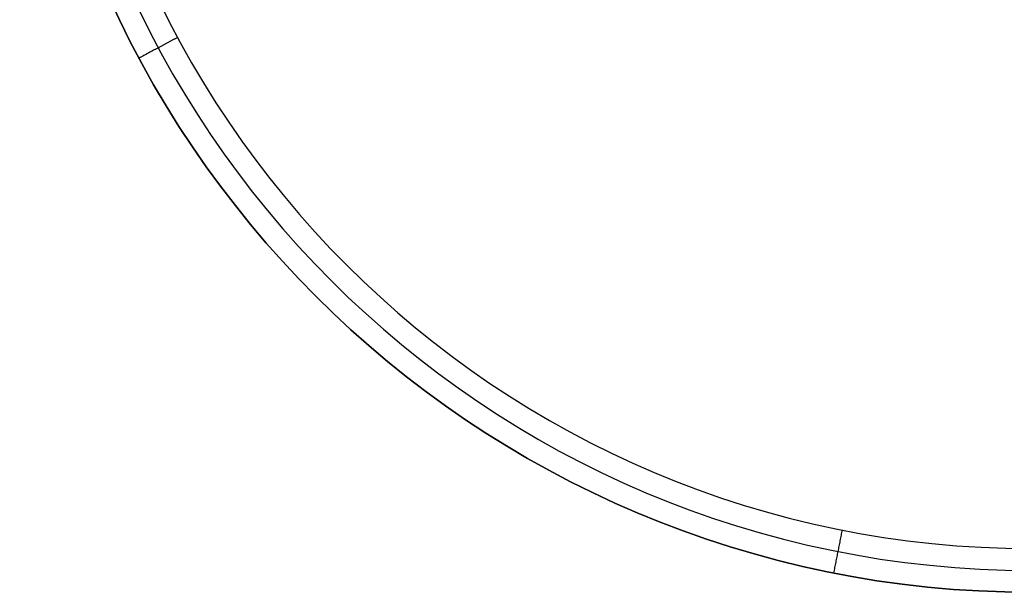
# Model space of a CAD drawing. Header units: millimetres. Extents: x -308 to 308, y -299 to 301.
# Tile 1 of 10: x -292 to 0, y -299 to -129. Entities that reach past the tile are written whole.
import ezdxf

# ---------------------------------------------------------------- set-up
doc = ezdxf.new("R2010")
doc.units = ezdxf.units.MM
doc.header["$MEASUREMENT"] = 0
doc.layers.add('Sorund table top', color=7, linetype='Continuous', true_color=0x6d9c84)

msp = doc.modelspace()

# ---------------------------------------------------------------- linework, layer by layer
at = {"layer": 'Sorund table top'}
msp.add_circle((7.56, 0.62, 422.73), 300, dxfattribs=at)
for centre, radius, end in [((7.56, 0.62, 428.73), 300, 0), ((7.56, 0.62, 428.73), 300, 0), ((7.56, 0.62, 422.73), 300, 0), ((7.56, 0.62, 422.73), 300, 0), ((7.56, 0.62, 428.73), 300, 0), ((7.56, 0.62, 422.73), 300, 0), ((7.56, 0.62, 428.73), 300, 0), ((7.56, 0.62, 422.73), 300, 0), ((7.56, 0.62, 425.73), 300, 0), ((7.56, 0.62, 435.23), 293.5, 0), ((7.56, 0.62, 441.73), 287, 360), ((7.56, 0.62, 441.73), 287, 360), ((7.56, 0.62, 441.73), 287, 360), ((7.56, 0.62, 441.73), 287, 360)]:
    msp.add_arc(centre, radius, 180, end, dxfattribs=at)
for points in [[(-245.55, -134.67, 441.73), (-251.28, -137.74, 435.23), (-257.01, -140.8, 428.73)], [(-257.01, -140.8, 428.73), (-257.01, -140.8, 425.73), (-257.01, -140.8, 422.73)], [(-48.43, -280.87, 441.73), (-49.7, -287.24, 435.23), (-50.96, -293.62, 428.73)], [(-50.96, -293.62, 428.73), (-50.96, -293.62, 425.73), (-50.96, -293.62, 422.73)]]:
    msp.add_open_spline(points, degree=2, dxfattribs=at)

doc.saveas('drawing.dxf')
